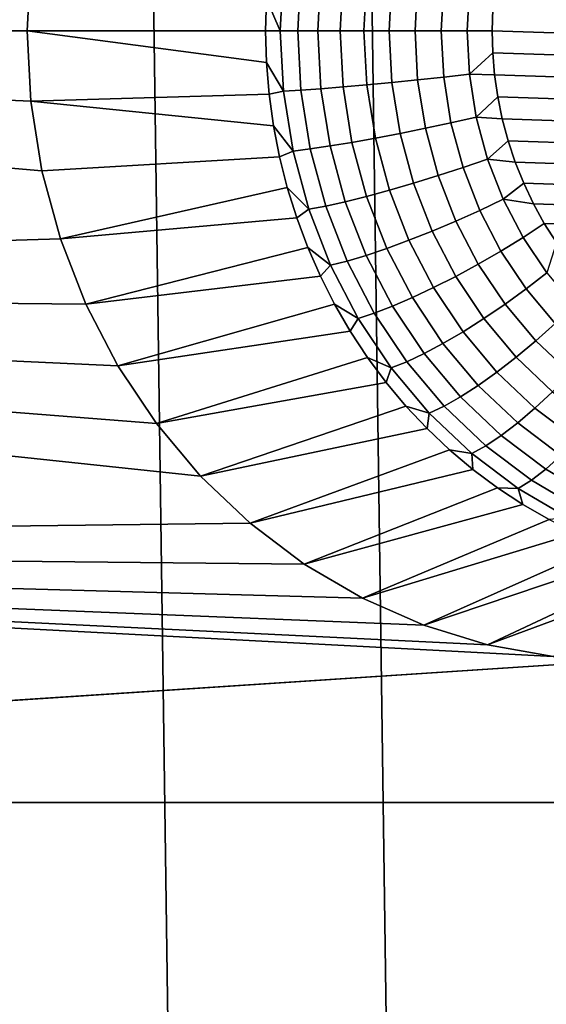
# Model space of a CAD drawing. Header units: metres. Extents: x -22 to 239, y -22 to 22.
# Tile 180 of 256: x 210.585 to 211.428, y -1.56 to 0.018. Entities that reach past the tile are written whole.
import ezdxf

# ---------------------------------------------------------------- set-up
doc = ezdxf.new("R2010")
doc.units = ezdxf.units.M
doc.layers.add('solid_10_151_033_XXX', color=7, linetype='CONTINUOUS')

msp = doc.modelspace()

# ---------------------------------------------------------------- linework, layer by layer
at = {"layer": 'solid_10_151_033_XXX'}
for points in [[(210.623077, -12.672297, 228.418732), (210.268509, 12.781436, 228.289673), (209.911209, 12.879303, 228.159622), (210.268509, -12.781436, 228.289673)], [(210.974304, -12.552074, 228.54657), (210.623077, 12.672297, 228.418732), (210.268509, 12.781436, 228.289673), (210.623077, -12.672297, 228.418732)], [(211.322037, -12.42083, 228.673126), (210.974304, 12.552074, 228.54657), (210.623077, 12.672297, 228.418732), (210.974304, -12.552074, 228.54657)], [(211.666092, -12.278622, 228.798355), (211.322037, 12.42083, 228.673126), (210.974304, 12.552074, 228.54657), (211.322037, -12.42083, 228.673126)], [(212.00592, -12.125679, 228.922043), (211.666092, 12.278622, 228.798355), (211.322037, 12.42083, 228.673126), (211.666092, -12.278622, 228.798355)], [(210.602478, 0.112936, 183.50293), (210.596527, 0, 183.500763), (208.029282, 0, 182.56636), (208.034866, 0.411961, 182.56839)], [(210.979767, 0.050957, 182.83989), (210.978378, 0, 182.839386), (210.596527, 0, 183.500763), (210.602478, 0.112936, 183.50293)], [(211.006897, 0.09699, 182.806549), (211.00177, 0, 182.804688), (210.979767, 0.050957, 182.83989)], [(211.034836, 0.095233, 182.775375), (211.029816, 0, 182.773544), (211.00177, 0, 182.804688), (211.006897, 0.09699, 182.806549)], [(211.066818, 0.092887, 182.748413), (211.061905, 0, 182.746628), (211.029816, 0, 182.773544), (211.034836, 0.095233, 182.775375)], [(211.102203, 0.089997, 182.726166), (211.097443, 0, 182.724442), (211.061905, 0, 182.746628), (211.066818, 0.092887, 182.748413)], [(211.140305, 0.086621, 182.709076), (211.135727, 0, 182.707413), (211.097443, 0, 182.724442), (211.102203, 0.089997, 182.726166)], [(211.180374, 0.082825, 182.697479), (211.17601, 0, 182.695892), (211.135727, 0, 182.707413), (211.140305, 0.086621, 182.709076)], [(211.221649, 0.078681, 182.691605), (211.217499, 0, 182.690094), (211.17601, 0, 182.695892), (211.180374, 0.082825, 182.697479)], [(211.263321, 0.074272, 182.691559), (211.259399, 0, 182.690125), (211.217499, 0, 182.690094), (211.221649, 0.078681, 182.691605)], [(211.304565, 0.069683, 182.697342), (211.300888, 0, 182.695999), (211.259399, 0, 182.690125), (211.263321, 0.074272, 182.691559)], [(211.341782, 0.035243, 182.70784), (211.34079, 0, 182.707474), (211.300888, 0, 182.695999), (211.304565, 0.069683, 182.697342)], [(212.432602, 0, 183.104858), (211.341782, 0.035243, 182.70784), (211.344833, 0.07062, 182.708939), (212.43161, 0.035243, 183.104492)], [(211.00177, 0, 182.804688), (210.978378, 0, 182.839386), (210.979767, 0.050957, 182.83989)], [(212.43161, -0.035243, 183.104492), (211.34079, 0, 182.707474), (211.341782, 0.035243, 182.70784), (212.432602, 0, 183.104858)], [(210.620316, -0.224578, 183.509415), (210.649704, -0.333181, 183.520111), (208.034866, -0.411963, 182.56839), (208.029282, 0, 182.56636)], [(210.602478, -0.112936, 183.50293), (208.029282, 0, 182.56636), (210.596527, 0, 183.500763)], [(210.602478, -0.112936, 183.50293), (210.620316, -0.224578, 183.509415), (208.029282, 0, 182.56636)], [(210.983948, -0.101742, 182.8414), (210.602478, -0.112936, 183.50293), (210.596527, 0, 183.500763), (210.979767, -0.050957, 182.83989)], [(210.979767, -0.050957, 182.83989), (210.596527, 0, 183.500763), (210.978378, 0, 182.839386)], [(210.979767, -0.050957, 182.83989), (210.978378, 0, 182.839386), (211.00177, 0, 182.804688), (211.006897, -0.09699, 182.806549)], [(211.006897, -0.09699, 182.806549), (211.00177, 0, 182.804688), (211.029816, 0, 182.773544), (211.034836, -0.095233, 182.775375)], [(211.034836, -0.095233, 182.775375), (211.029816, 0, 182.773544), (211.061905, 0, 182.746628), (211.066818, -0.092887, 182.748413)], [(211.066818, -0.092887, 182.748413), (211.061905, 0, 182.746628), (211.097443, 0, 182.724442), (211.102203, -0.089997, 182.726166)], [(211.102203, -0.089997, 182.726166), (211.097443, 0, 182.724442), (211.135727, 0, 182.707413), (211.140305, -0.086621, 182.709076)], [(211.140305, -0.086621, 182.709076), (211.135727, 0, 182.707413), (211.17601, 0, 182.695892), (211.180374, -0.082825, 182.697479)], [(211.180374, -0.082825, 182.697479), (211.17601, 0, 182.695892), (211.217499, 0, 182.690094), (211.221649, -0.078681, 182.691605)], [(211.221649, -0.078681, 182.691605), (211.217499, 0, 182.690094), (211.259399, 0, 182.690125), (211.263321, -0.074272, 182.691559)], [(211.263321, -0.074272, 182.691559), (211.259399, 0, 182.690125), (211.300888, 0, 182.695999), (211.304565, -0.069683, 182.697342)], [(211.304565, -0.069683, 182.697342), (211.300888, 0, 182.695999), (211.34079, 0, 182.707474), (211.341782, -0.035243, 182.70784)], [(212.428543, -0.07062, 183.103378), (211.341782, -0.035243, 182.70784), (211.34079, 0, 182.707474), (212.43161, -0.035243, 183.104492)], [(211.304565, -0.069683, 182.697342), (211.341782, -0.035243, 182.70784), (211.344833, -0.07062, 182.708939)], [(212.423431, -0.10605, 183.101517), (211.344833, -0.07062, 182.708939), (211.341782, -0.035243, 182.70784), (212.428543, -0.07062, 183.103378)], [(211.006897, -0.09699, 182.806549), (210.983948, -0.101742, 182.8414), (210.979767, -0.050957, 182.83989)], [(211.221649, -0.078681, 182.691605), (211.234055, -0.156373, 182.696121), (211.193436, -0.164608, 182.70224), (211.180374, -0.082825, 182.697479)], [(211.263321, -0.074272, 182.691559), (211.275024, -0.14761, 182.695816), (211.234055, -0.156373, 182.696121), (211.221649, -0.078681, 182.691605)], [(211.304565, -0.069683, 182.697342), (211.315536, -0.138489, 182.70134), (211.275024, -0.14761, 182.695816), (211.263321, -0.074272, 182.691559)], [(211.315536, -0.138489, 182.70134), (211.304565, -0.069683, 182.697342), (211.344833, -0.07062, 182.708939), (211.34996, -0.10605, 182.710815)], [(212.416199, -0.141338, 183.098892), (211.34996, -0.10605, 182.710815), (211.344833, -0.07062, 182.708939), (212.423431, -0.10605, 183.101517)], [(211.066818, -0.092887, 182.748413), (211.081451, -0.184605, 182.753738), (211.04985, -0.189268, 182.780838), (211.034836, -0.095233, 182.775375)], [(211.102203, -0.089997, 182.726166), (211.116394, -0.178863, 182.731323), (211.081451, -0.184605, 182.753738), (211.066818, -0.092887, 182.748413)], [(211.140305, -0.086621, 182.709076), (211.153961, -0.172154, 182.71405), (211.116394, -0.178863, 182.731323), (211.102203, -0.089997, 182.726166)], [(211.180374, -0.082825, 182.697479), (211.193436, -0.164608, 182.70224), (211.153961, -0.172154, 182.71405), (211.140305, -0.086621, 182.709076)], [(210.983948, -0.101742, 182.8414), (210.990891, -0.152183, 182.843933), (210.602478, -0.112936, 183.50293)], [(211.006897, -0.09699, 182.806549), (211.022186, -0.192761, 182.812103), (210.990891, -0.152183, 182.843933), (210.983948, -0.101742, 182.8414)], [(211.034836, -0.095233, 182.775375), (211.04985, -0.189268, 182.780838), (211.022186, -0.192761, 182.812103), (211.006897, -0.09699, 182.806549)], [(211.315536, -0.138489, 182.70134), (211.34996, -0.10605, 182.710815), (211.357193, -0.141338, 182.71344)], [(212.40686, -0.176266, 183.09549), (211.357193, -0.141338, 182.71344), (211.34996, -0.10605, 182.710815), (212.416199, -0.141338, 183.098892)], [(211.000565, -0.202108, 182.847458), (210.620316, -0.224578, 183.509415), (210.602478, -0.112936, 183.50293), (210.990891, -0.152183, 182.843933)], [(211.315536, -0.138489, 182.70134), (211.333694, -0.205554, 182.707947), (211.294373, -0.219091, 182.702866), (211.275024, -0.14761, 182.695816)], [(211.333694, -0.205554, 182.707947), (211.315536, -0.138489, 182.70134), (211.357193, -0.141338, 182.71344), (211.366516, -0.176266, 182.716843)], [(212.395432, -0.210686, 183.091339), (211.366516, -0.176266, 182.716843), (211.357193, -0.141338, 182.71344), (212.40686, -0.176266, 183.09549)], [(211.022186, -0.192761, 182.812103), (211.000565, -0.202108, 182.847458), (210.990891, -0.152183, 182.843933)], [(211.234055, -0.156373, 182.696121), (211.254562, -0.232098, 182.703583), (211.215012, -0.244321, 182.710083), (211.193436, -0.164608, 182.70224)], [(211.275024, -0.14761, 182.695816), (211.294373, -0.219091, 182.702866), (211.254562, -0.232098, 182.703583), (211.234055, -0.156373, 182.696121)], [(211.153961, -0.172154, 182.71405), (211.176529, -0.255521, 182.72226), (211.139832, -0.265479, 182.739868), (211.116394, -0.178863, 182.731323)], [(211.193436, -0.164608, 182.70224), (211.215012, -0.244321, 182.710083), (211.176529, -0.255521, 182.72226), (211.153961, -0.172154, 182.71405)], [(211.04985, -0.189268, 182.780838), (211.074661, -0.280923, 182.789871), (211.047455, -0.286108, 182.821304), (211.022186, -0.192761, 182.812103)], [(211.081451, -0.184605, 182.753738), (211.105652, -0.274002, 182.762543), (211.074661, -0.280923, 182.789871), (211.04985, -0.189268, 182.780838)], [(211.116394, -0.178863, 182.731323), (211.139832, -0.265479, 182.739868), (211.105652, -0.274002, 182.762543), (211.081451, -0.184605, 182.753738)], [(211.333694, -0.205554, 182.707947), (211.366516, -0.176266, 182.716843), (211.377945, -0.210686, 182.720993)], [(212.381927, -0.244416, 183.086426), (211.377945, -0.210686, 182.720993), (211.366516, -0.176266, 182.716843), (212.395432, -0.210686, 183.091339)], [(211.000565, -0.202108, 182.847458), (211.01297, -0.25135, 182.851974), (210.649704, -0.333181, 183.520111), (210.620316, -0.224578, 183.509415)], [(211.022186, -0.192761, 182.812103), (211.047455, -0.286108, 182.821304), (211.01297, -0.25135, 182.851974), (211.000565, -0.202108, 182.847458)], [(211.294373, -0.219091, 182.702866), (211.321136, -0.287818, 182.712601), (211.282898, -0.304905, 182.713898), (211.254562, -0.232098, 182.703583)], [(211.333694, -0.205554, 182.707947), (211.358795, -0.270033, 182.717087), (211.321136, -0.287818, 182.712601), (211.294373, -0.219091, 182.702866)], [(211.358795, -0.270033, 182.717087), (211.333694, -0.205554, 182.707947), (211.377945, -0.210686, 182.720993), (211.391449, -0.244416, 182.725906)], [(212.366425, -0.27723, 183.08078), (211.391449, -0.244416, 182.725906), (211.377945, -0.210686, 182.720993), (212.381927, -0.244416, 183.086426)], [(211.254562, -0.232098, 182.703583), (211.282898, -0.304905, 182.713898), (211.244858, -0.320962, 182.720947), (211.215012, -0.244321, 182.710083)], [(211.01297, -0.25135, 182.851974), (211.02803, -0.299741, 182.857452), (210.649704, -0.333181, 183.520111)], [(211.047455, -0.286108, 182.821304), (211.02803, -0.299741, 182.857452), (211.01297, -0.25135, 182.851974)], [(211.215012, -0.244321, 182.710083), (211.244858, -0.320962, 182.720947), (211.207733, -0.335675, 182.733612), (211.176529, -0.255521, 182.72226)], [(211.358795, -0.270033, 182.717087), (211.391449, -0.244416, 182.725906), (211.406952, -0.27723, 182.731552)], [(212.348984, -0.308985, 183.074417), (211.406952, -0.27723, 182.731552), (211.391449, -0.244416, 182.725906), (212.366425, -0.27723, 183.08078)], [(211.139832, -0.265479, 182.739868), (211.172256, -0.348757, 182.751663), (211.139114, -0.359953, 182.774719), (211.105652, -0.274002, 182.762543)], [(211.176529, -0.255521, 182.72226), (211.207733, -0.335675, 182.733612), (211.172256, -0.348757, 182.751663), (211.139832, -0.265479, 182.739868)], [(211.074661, -0.280923, 182.789871), (211.108963, -0.369045, 182.802353), (211.082382, -0.375856, 182.834015), (211.047455, -0.286108, 182.821304)], [(211.105652, -0.274002, 182.762543), (211.139114, -0.359953, 182.774719), (211.108963, -0.369045, 182.802353), (211.074661, -0.280923, 182.789871)], [(211.358795, -0.270033, 182.717087), (211.390518, -0.331117, 182.728638), (211.35495, -0.352925, 182.724899), (211.321136, -0.287818, 182.712601)], [(211.390518, -0.331117, 182.728638), (211.358795, -0.270033, 182.717087), (211.406952, -0.27723, 182.731552), (211.424408, -0.308985, 182.7379)], [(212.329666, -0.339523, 183.067398), (211.424408, -0.308985, 182.7379), (211.406952, -0.27723, 182.731552), (212.348984, -0.308985, 183.074417)], [(211.047455, -0.286108, 182.821304), (211.082382, -0.375856, 182.834015), (211.045731, -0.347119, 182.863892), (211.02803, -0.299741, 182.857452)], [(211.321136, -0.287818, 182.712601), (211.35495, -0.352925, 182.724899), (211.318726, -0.373877, 182.726929), (211.282898, -0.304905, 182.713898)], [(211.02803, -0.299741, 182.857452), (211.045731, -0.347119, 182.863892), (210.690445, -0.437834, 183.534943), (210.649704, -0.333181, 183.520111)], [(211.282898, -0.304905, 182.713898), (211.318726, -0.373877, 182.726929), (211.282562, -0.393566, 182.734665), (211.244858, -0.320962, 182.720947)], [(211.428467, -0.388037, 182.742447), (211.390518, -0.331117, 182.728638), (211.424408, -0.308985, 182.7379), (211.443726, -0.339523, 182.744934)], [(212.308609, -0.368646, 183.059723), (211.443726, -0.339523, 182.744934), (211.424408, -0.308985, 182.7379), (212.329666, -0.339523, 183.067398)], [(211.244858, -0.320962, 182.720947), (211.282562, -0.393566, 182.734665), (211.247162, -0.411607, 182.747971), (211.207733, -0.335675, 182.733612)], [(211.390518, -0.331117, 182.728638), (211.428467, -0.388037, 182.742447), (211.395401, -0.413593, 182.739624), (211.35495, -0.352925, 182.724899)], [(210.649704, -0.333181, 183.520111), (210.690445, -0.437834, 183.534943), (208.034866, -0.411963, 182.56839)], [(211.207733, -0.335675, 182.733612), (211.247162, -0.411607, 182.747971), (211.213226, -0.427649, 182.766571), (211.172256, -0.348757, 182.751663)], [(211.045731, -0.347119, 182.863892), (211.065964, -0.393321, 182.871262), (210.690445, -0.437834, 183.534943)], [(211.082382, -0.375856, 182.834015), (211.065964, -0.393321, 182.871262), (211.045731, -0.347119, 182.863892)], [(211.139114, -0.359953, 182.774719), (211.181396, -0.441378, 182.790115), (211.152313, -0.452527, 182.81813), (211.108963, -0.369045, 182.802353)], [(211.172256, -0.348757, 182.751663), (211.213226, -0.427649, 182.766571), (211.181396, -0.441378, 182.790115), (211.139114, -0.359953, 182.774719)], [(211.35495, -0.352925, 182.724899), (211.395401, -0.413593, 182.739624), (211.361572, -0.438148, 182.742523), (211.318726, -0.373877, 182.726929)], [(211.082382, -0.375856, 182.834015), (211.126541, -0.460878, 182.850098), (211.088699, -0.438193, 182.879532), (211.065964, -0.393321, 182.871262)], [(211.108963, -0.369045, 182.802353), (211.152313, -0.452527, 182.81813), (211.126541, -0.460878, 182.850098), (211.082382, -0.375856, 182.834015)], [(211.318726, -0.373877, 182.726929), (211.361572, -0.438148, 182.742523), (211.327667, -0.461221, 182.751083), (211.282562, -0.393566, 182.734665)], [(211.065964, -0.393321, 182.871262), (211.088699, -0.438193, 182.879532), (210.741821, -0.536781, 183.55365), (210.690445, -0.437834, 183.534943)], [(211.282562, -0.393566, 182.734665), (211.327667, -0.461221, 182.751083), (211.294342, -0.482364, 182.765137), (211.247162, -0.411607, 182.747971)], [(211.428467, -0.388037, 182.742447), (211.472168, -0.440077, 182.758347), (211.441971, -0.469061, 182.756577), (211.395401, -0.413593, 182.739624)], [(210.874222, -0.713472, 183.601837), (210.953506, -0.78886, 183.630692), (208.051697, -0.824183, 182.574524), (208.034866, -0.411963, 182.56839)], [(210.803391, -0.629111, 183.57605), (210.874222, -0.713472, 183.601837), (208.034866, -0.411963, 182.56839)], [(210.741821, -0.536781, 183.55365), (210.803391, -0.629111, 183.57605), (208.034866, -0.411963, 182.56839)], [(210.690445, -0.437834, 183.534943), (210.741821, -0.536781, 183.55365), (208.034866, -0.411963, 182.56839)], [(211.247162, -0.411607, 182.747971), (211.294342, -0.482364, 182.765137), (211.262238, -0.501163, 182.784409), (211.213226, -0.427649, 182.766571)], [(211.395401, -0.413593, 182.739624), (211.441971, -0.469061, 182.756577), (211.410919, -0.496908, 182.760483), (211.361572, -0.438148, 182.742523)], [(211.088699, -0.438193, 182.879532), (211.113846, -0.481582, 182.888687), (210.741821, -0.536781, 183.55365)], [(211.126541, -0.460878, 182.850098), (211.113846, -0.481582, 182.888687), (211.088699, -0.438193, 182.879532)], [(211.181396, -0.441378, 182.790115), (211.231995, -0.517252, 182.808533), (211.204193, -0.530317, 182.837021), (211.152313, -0.452527, 182.81813)], [(211.213226, -0.427649, 182.766571), (211.262238, -0.501163, 182.784409), (211.231995, -0.517252, 182.808533), (211.181396, -0.441378, 182.790115)], [(211.361572, -0.438148, 182.742523), (211.410919, -0.496908, 182.760483), (211.379608, -0.523076, 182.769989), (211.327667, -0.461221, 182.751083)], [(211.152313, -0.452527, 182.81813), (211.204193, -0.530317, 182.837021), (211.179367, -0.540104, 182.869324), (211.126541, -0.460878, 182.850098)], [(211.126541, -0.460878, 182.850098), (211.179367, -0.540104, 182.869324), (211.141327, -0.523341, 182.898697), (211.113846, -0.481582, 182.888687)], [(211.327667, -0.461221, 182.751083), (211.379608, -0.523076, 182.769989), (211.348663, -0.547054, 182.784912), (211.294342, -0.482364, 182.765137)], [(211.441971, -0.469061, 182.756577), (211.494095, -0.51863, 182.775558), (211.466141, -0.54942, 182.780579), (211.410919, -0.496908, 182.760483)], [(211.113846, -0.481582, 182.888687), (211.141327, -0.523341, 182.898697), (210.803391, -0.629111, 183.57605), (210.741821, -0.536781, 183.55365)], [(211.294342, -0.482364, 182.765137), (211.348663, -0.547054, 182.784912), (211.31868, -0.568374, 182.804962), (211.262238, -0.501163, 182.784409)], [(211.262238, -0.501163, 182.784409), (211.31868, -0.568374, 182.804962), (211.290237, -0.586621, 182.829727), (211.231995, -0.517252, 182.808533)], [(211.410919, -0.496908, 182.760483), (211.466141, -0.54942, 182.780579), (211.437729, -0.578353, 182.791153), (211.379608, -0.523076, 182.769989)], [(211.231995, -0.517252, 182.808533), (211.290237, -0.586621, 182.829727), (211.263916, -0.601439, 182.858749), (211.204193, -0.530317, 182.837021)], [(211.141327, -0.523341, 182.898697), (211.171036, -0.56333, 182.9095), (210.803391, -0.629111, 183.57605)], [(211.179367, -0.540104, 182.869324), (211.171036, -0.56333, 182.9095), (211.141327, -0.523341, 182.898697)], [(211.204193, -0.530317, 182.837021), (211.263916, -0.601439, 182.858749), (211.240204, -0.612538, 182.891464), (211.179367, -0.540104, 182.869324)], [(211.379608, -0.523076, 182.769989), (211.437729, -0.578353, 182.791153), (211.409454, -0.604865, 182.807037), (211.348663, -0.547054, 182.784912)], [(211.179367, -0.540104, 182.869324), (211.240204, -0.612538, 182.891464), (211.202896, -0.601412, 182.921097), (211.171036, -0.56333, 182.9095)], [(211.348663, -0.547054, 182.784912), (211.409454, -0.604865, 182.807037), (211.381836, -0.628438, 182.827942), (211.31868, -0.568374, 182.804962)], [(211.171036, -0.56333, 182.9095), (211.202896, -0.601412, 182.921097), (210.874222, -0.713472, 183.601837), (210.803391, -0.629111, 183.57605)], [(211.31868, -0.568374, 182.804962), (211.381836, -0.628438, 182.827942), (211.355423, -0.648613, 182.853455), (211.290237, -0.586621, 182.829727)], [(211.437729, -0.578353, 182.791153), (211.501312, -0.626357, 182.814285), (211.475937, -0.655069, 182.831238), (211.409454, -0.604865, 182.807037)], [(211.290237, -0.586621, 182.829727), (211.355423, -0.648613, 182.853455), (211.33075, -0.664997, 182.883072), (211.263916, -0.601439, 182.858749)], [(211.202896, -0.601412, 182.921097), (211.236755, -0.63746, 182.933426), (210.874222, -0.713472, 183.601837)], [(211.240204, -0.612538, 182.891464), (211.236755, -0.63746, 182.933426), (211.202896, -0.601412, 182.921097)], [(211.240204, -0.612538, 182.891464), (211.308258, -0.677269, 182.916229), (211.272552, -0.67135, 182.946457), (211.236755, -0.63746, 182.933426)], [(211.263916, -0.601439, 182.858749), (211.33075, -0.664997, 182.883072), (211.308258, -0.677269, 182.916229), (211.240204, -0.612538, 182.891464)], [(211.409454, -0.604865, 182.807037), (211.475937, -0.655069, 182.831238), (211.450912, -0.680599, 182.853088), (211.381836, -0.628438, 182.827942)], [(211.381836, -0.628438, 182.827942), (211.450912, -0.680599, 182.853088), (211.426727, -0.702449, 182.87941), (211.355423, -0.648613, 182.853455)], [(211.236755, -0.63746, 182.933426), (211.272552, -0.67135, 182.946457), (210.953506, -0.78886, 183.630692), (210.874222, -0.713472, 183.601837)], [(211.355423, -0.648613, 182.853455), (211.426727, -0.702449, 182.87941), (211.403839, -0.720192, 182.909683), (211.33075, -0.664997, 182.883072)], [(211.272552, -0.67135, 182.946457), (211.31012, -0.702969, 182.960129), (210.953506, -0.78886, 183.630692)], [(211.308258, -0.677269, 182.916229), (211.31012, -0.702969, 182.960129), (211.272552, -0.67135, 182.946457)], [(211.33075, -0.664997, 182.883072), (211.403839, -0.720192, 182.909683), (211.382706, -0.733483, 182.943329), (211.308258, -0.677269, 182.916229)], [(211.308258, -0.677269, 182.916229), (211.382706, -0.733483, 182.943329), (211.349365, -0.732209, 182.974411), (211.31012, -0.702969, 182.960129)], [(211.450912, -0.680599, 182.853088), (211.525055, -0.724201, 182.880066), (211.503235, -0.747451, 182.907257), (211.426727, -0.702449, 182.87941)], [(211.31012, -0.702969, 182.960129), (211.349365, -0.732209, 182.974411), (211.040268, -0.854371, 183.662262), (210.953506, -0.78886, 183.630692)], [(211.426727, -0.702449, 182.87941), (211.503235, -0.747451, 182.907257), (211.482285, -0.766331, 182.938232), (211.403839, -0.720192, 182.909683)], [(211.403839, -0.720192, 182.909683), (211.482285, -0.766331, 182.938232), (211.462601, -0.780473, 182.972412), (211.382706, -0.733483, 182.943329)], [(211.349365, -0.732209, 182.974411), (211.390137, -0.758972, 182.989243), (211.040268, -0.854371, 183.662262)], [(211.382706, -0.733483, 182.943329), (211.390137, -0.758972, 182.989243), (211.349365, -0.732209, 182.974411)], [(211.382706, -0.733483, 182.943329), (211.462601, -0.780473, 182.972412), (211.432297, -0.783167, 183.004593), (211.390137, -0.758972, 182.989243)], [(211.390137, -0.758972, 182.989243), (211.432297, -0.783167, 183.004593), (211.13324, -0.909054, 183.696106), (211.040268, -0.854371, 183.662262)], [(211.432297, -0.783167, 183.004593), (211.475723, -0.804711, 183.020401), (211.13324, -0.909054, 183.696106)], [(210.953506, -0.78886, 183.630692), (211.040268, -0.854371, 183.662262), (208.051697, -0.824183, 182.574524)], [(211.475723, -0.804711, 183.020401), (211.520233, -0.823533, 183.036606), (211.231583, -0.952402, 183.731903), (211.13324, -0.909054, 183.696106)], [(211.438553, -1.002657, 183.807236), (211.544678, -1.009, 183.845856), (208.079788, -1.236435, 182.584747), (208.051697, -0.824183, 182.574524)], [(211.333633, -0.983689, 183.769043), (211.438553, -1.002657, 183.807236), (208.051697, -0.824183, 182.574524)], [(211.231583, -0.952402, 183.731903), (211.333633, -0.983689, 183.769043), (208.051697, -0.824183, 182.574524)], [(211.13324, -0.909054, 183.696106), (211.231583, -0.952402, 183.731903), (208.051697, -0.824183, 182.574524)], [(211.040268, -0.854371, 183.662262), (211.13324, -0.909054, 183.696106), (208.051697, -0.824183, 182.574524)], [(211.520233, -0.823533, 183.036606), (211.56572, -0.839568, 183.053146), (211.231583, -0.952402, 183.731903)], [(211.56572, -0.839568, 183.053146), (211.611984, -0.852762, 183.069992), (211.333633, -0.983689, 183.769043), (211.231583, -0.952402, 183.731903)], [(211.611984, -0.852762, 183.069992), (211.658905, -0.863071, 183.087067), (211.333633, -0.983689, 183.769043)], [(211.658905, -0.863071, 183.087067), (211.706299, -0.87046, 183.104324), (211.438553, -1.002657, 183.807236), (211.333633, -0.983689, 183.769043)], [(211.544678, -1.009, 183.845856), (234.760025, -1.236431, 192.295547), (208.079788, -1.236435, 182.584747)], [(234.760025, -1.236431, 192.295547), (234.720657, -1.648203, 192.281219), (208.119156, -1.648207, 182.599075), (208.079788, -1.236435, 182.584747)]]:
    msp.add_3dface(points, dxfattribs=at)

doc.saveas('drawing.dxf')
